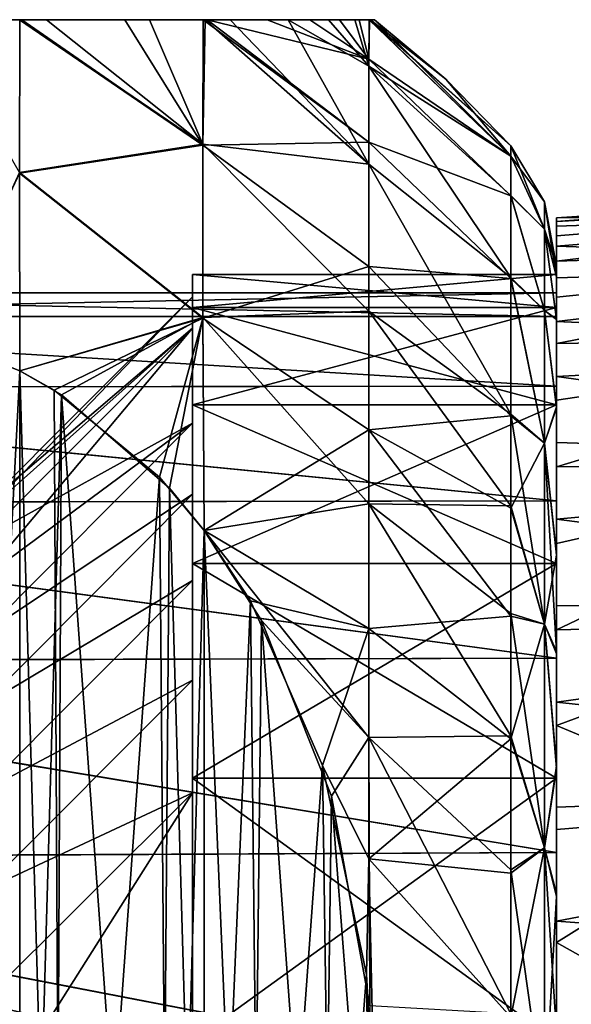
# Model space of a CAD drawing. Header units: metres. Extents: x -62 to 300, y -109 to 109.
# Tile 47 of 256: x -28.19 to -25.16, y -69.71 to -64.3. Entities that reach past the tile are written whole.
import ezdxf

# ---------------------------------------------------------------- set-up
doc = ezdxf.new("R2010")
doc.units = ezdxf.units.M
doc.layers.add('solid_500635', color=7, linetype='CONTINUOUS')

msp = doc.modelspace()

# ---------------------------------------------------------------- linework, layer by layer
at = {"layer": 'solid_500635'}
for points in [[(-28.67137, -64.300003, -12.083505), (-28.188511, -64.300003, -11.871038), (-28.18932, -65.140221, -13.617373)], [(-28.18992, -64.300003, -2.468767), (-28.188511, -64.300003, -11.871038), (-28.67137, -64.300003, -12.083505)], [(-28.177891, -64.300003, -2.475933), (-28.188511, -64.300003, -11.871038), (-28.18992, -64.300003, -2.468767)], [(-27.183178, -64.99015, -1.712478), (-28.18992, -64.300003, -2.468767), (-28.18932, -65.143257, -0.716785)], [(-27.183178, -64.99015, -1.712478), (-28.177891, -64.300003, -2.475933), (-28.18992, -64.300003, -2.468767)], [(-27.183178, -64.983986, -12.614126), (-28.18932, -65.140221, -13.617373), (-28.188511, -64.300003, -11.871038)], [(-27.183178, -64.983986, -12.614126), (-28.188511, -64.300003, -11.871038), (-28.042429, -64.300003, -11.777985)], [(-28.177891, -64.300003, -2.475933), (-28.042429, -64.300003, -11.777985), (-28.188511, -64.300003, -11.871038)], [(-27.610971, -64.300003, -2.929602), (-28.042429, -64.300003, -11.777985), (-28.177891, -64.300003, -2.475933)], [(-27.183178, -64.99015, -1.712478), (-27.610971, -64.300003, -2.929602), (-28.177891, -64.300003, -2.475933)], [(-27.475893, -64.300003, -11.262249), (-27.183178, -64.983986, -12.614126), (-28.042429, -64.300003, -11.777985)], [(-27.610971, -64.300003, -2.929602), (-27.475893, -64.300003, -11.262249), (-28.042429, -64.300003, -11.777985)], [(-27.180546, -64.300003, -3.474231), (-27.475893, -64.300003, -11.262249), (-27.610971, -64.300003, -2.929602)], [(-27.183178, -64.99015, -1.712478), (-27.180546, -64.300003, -3.474231), (-27.610971, -64.300003, -2.929602)], [(-27.475893, -64.300003, -11.262249), (-27.170195, -64.300003, -10.849642), (-27.183178, -64.983986, -12.614126)], [(-27.180546, -64.300003, -3.474231), (-27.170195, -64.300003, -10.849642), (-27.475893, -64.300003, -11.262249)], [(-27.170195, -64.300003, -10.849642), (-26.2693, -65.093468, -11.52266), (-27.183178, -64.983986, -12.614126)], [(-27.183178, -64.99015, -1.712478), (-26.2693, -64.972931, -3.140797), (-27.180546, -64.300003, -3.474231)], [(-27.158857, -64.300003, -3.507859), (-27.170195, -64.300003, -10.849642), (-27.180546, -64.300003, -3.474231)], [(-27.158857, -64.300003, -3.507859), (-27.180546, -64.300003, -3.474231), (-26.2693, -64.972931, -3.140797)], [(-27.032972, -64.300003, -10.623106), (-26.2693, -65.093468, -11.52266), (-27.170195, -64.300003, -10.849642)], [(-27.158857, -64.300003, -3.507859), (-27.032972, -64.300003, -10.623106), (-27.170195, -64.300003, -10.849642)], [(-26.829485, -64.300003, -4.12229), (-27.032972, -64.300003, -10.623106), (-27.158857, -64.300003, -3.507859)], [(-27.158857, -64.300003, -3.507859), (-26.2693, -64.972931, -3.140797), (-26.2693, -64.517303, -4.781711)], [(-26.829485, -64.300003, -4.12229), (-27.158857, -64.300003, -3.507859), (-26.2693, -64.517303, -4.781711)], [(-26.713436, -64.300003, -9.937057), (-26.2693, -65.093468, -11.52266), (-27.032972, -64.300003, -10.623106)], [(-26.829485, -64.300003, -4.12229), (-26.713436, -64.300003, -9.937057), (-27.032972, -64.300003, -10.623106)], [(-26.594866, -64.300003, -4.739796), (-26.713436, -64.300003, -9.937057), (-26.829485, -64.300003, -4.12229)], [(-26.594866, -64.300003, -4.739796), (-26.829485, -64.300003, -4.12229), (-26.2693, -64.517303, -4.781711)], [(-26.713436, -64.300003, -9.937057), (-26.2693, -64.555099, -9.737177), (-26.2693, -65.093468, -11.52266)], [(-26.713436, -64.300003, -9.937057), (-26.491268, -64.300003, -9.238669), (-26.2693, -64.555099, -9.737177)], [(-26.594866, -64.300003, -4.739796), (-26.491268, -64.300003, -9.238669), (-26.713436, -64.300003, -9.937057)], [(-26.431589, -64.300003, -5.349437), (-26.491268, -64.300003, -9.238669), (-26.594866, -64.300003, -4.739796)], [(-26.431589, -64.300003, -5.349437), (-26.594866, -64.300003, -4.739796), (-26.2693, -64.517303, -4.781711)], [(-26.491268, -64.300003, -9.238669), (-26.347858, -64.300003, -8.550439), (-26.2693, -64.555099, -9.737177)], [(-26.431589, -64.300003, -5.349437), (-26.347858, -64.300003, -8.550439), (-26.491268, -64.300003, -9.238669)], [(-26.323288, -64.300003, -5.952397), (-26.347858, -64.300003, -8.550439), (-26.431589, -64.300003, -5.349437)], [(-26.323288, -64.300003, -5.952397), (-26.431589, -64.300003, -5.349437), (-26.2693, -64.517303, -4.781711)], [(-26.347858, -64.300003, -8.550439), (-26.268368, -64.300003, -7.890077), (-26.2693, -64.555099, -9.737177)], [(-26.266726, -64.300003, -6.470055), (-26.268368, -64.300003, -7.890077), (-26.347858, -64.300003, -8.550439)], [(-26.323288, -64.300003, -5.952397), (-26.266726, -64.300003, -6.470055), (-26.347858, -64.300003, -8.550439)], [(-26.323288, -64.300003, -5.952397), (-26.2693, -64.517303, -4.781711), (-26.266726, -64.300003, -6.470055)], [(-26.2693, -64.555099, -9.737177), (-26.268368, -64.300003, -7.890077), (-25.489401, -65.048973, -8.295249)], [(-25.489401, -65.04953, -6.038602), (-26.266726, -64.300003, -6.470055), (-26.2693, -64.517303, -4.781711)], [(-26.268368, -64.300003, -7.890077), (-26.266436, -64.300003, -7.86575), (-25.489401, -65.048973, -8.295249)], [(-26.260366, -64.300003, -6.556629), (-26.266436, -64.300003, -7.86575), (-26.268368, -64.300003, -7.890077)], [(-26.260366, -64.300003, -6.556629), (-26.268368, -64.300003, -7.890077), (-26.266726, -64.300003, -6.470055)], [(-26.260366, -64.300003, -6.556629), (-26.266726, -64.300003, -6.470055), (-25.489401, -64.992813, -7.169705)], [(-25.489401, -65.04953, -6.038602), (-25.489401, -64.992813, -7.169705), (-26.266726, -64.300003, -6.470055)], [(-26.266436, -64.300003, -7.86575), (-26.239401, -64.300003, -7.169705), (-25.489401, -65.048973, -8.295249)], [(-26.260366, -64.300003, -6.556629), (-26.239401, -64.300003, -7.169705), (-26.266436, -64.300003, -7.86575)], [(-26.260366, -64.300003, -6.556629), (-25.489401, -64.992813, -7.169705), (-25.84667, -64.627213, -7.169705)], [(-26.260366, -64.300003, -6.556629), (-25.84667, -64.627213, -7.169705), (-26.239401, -64.300003, -7.169705)], [(-26.239401, -64.300003, -7.169705), (-25.84667, -64.627213, -7.169705), (-25.489401, -65.048973, -8.295249)], [(-25.489401, -65.268364, -4.688681), (-26.2693, -64.517303, -4.781711), (-26.2693, -64.972931, -3.140797)], [(-25.489401, -65.268364, -4.688681), (-25.489401, -65.04953, -6.038602), (-26.2693, -64.517303, -4.781711)], [(-26.2693, -64.555099, -9.737177), (-25.489401, -65.265991, -9.640172), (-25.489401, -65.716789, -11.150681)], [(-26.2693, -65.093468, -11.52266), (-26.2693, -64.555099, -9.737177), (-25.489401, -65.716789, -11.150681)], [(-26.2693, -64.555099, -9.737177), (-25.489401, -65.048973, -8.295249), (-25.489401, -65.265991, -9.640172)], [(-25.84667, -64.627213, -7.169705), (-25.489401, -64.992813, -7.169705), (-25.489401, -65.048973, -8.295249)], [(-27.183178, -64.983986, -12.614126), (-27.183178, -65.935722, -14.260244), (-28.18932, -65.140221, -13.617373)], [(-27.183178, -65.939735, -0.073309), (-27.183178, -64.99015, -1.712478), (-28.18932, -65.143257, -0.716785)], [(-27.183178, -64.99015, -1.712478), (-26.2693, -65.655853, -1.580725), (-26.2693, -64.972931, -3.140797)], [(-27.183178, -64.983986, -12.614126), (-26.2693, -65.093468, -11.52266), (-26.2693, -65.901489, -13.203403)], [(-27.183178, -64.983986, -12.614126), (-26.2693, -65.901489, -13.203403), (-27.183178, -65.935722, -14.260244)], [(-27.183178, -65.939735, -0.073309), (-26.2693, -65.655853, -1.580725), (-27.183178, -64.99015, -1.712478)], [(-25.489401, -65.722275, -3.174168), (-26.2693, -64.972931, -3.140797), (-26.2693, -65.655853, -1.580725)], [(-25.489401, -65.722275, -3.174168), (-25.489401, -65.268364, -4.688681), (-26.2693, -64.972931, -3.140797)], [(-25.303986, -65.450714, -8.980131), (-25.489401, -65.048973, -8.295249), (-25.489401, -64.992813, -7.169705)], [(-25.303986, -65.300697, -7.169705), (-25.489401, -64.992813, -7.169705), (-25.489401, -65.04953, -6.038602)], [(-25.303986, -65.450714, -8.980131), (-25.489401, -64.992813, -7.169705), (-25.303986, -65.300697, -7.169705)], [(-25.303986, -65.450714, -8.980131), (-25.489401, -65.265991, -9.640172), (-25.489401, -65.048973, -8.295249)], [(-25.303986, -65.450714, -5.35928), (-25.489401, -65.04953, -6.038602), (-25.489401, -65.268364, -4.688681)], [(-25.303986, -65.300697, -7.169705), (-25.489401, -65.04953, -6.038602), (-25.303986, -65.450714, -5.35928)], [(-26.2693, -65.093468, -11.52266), (-25.489401, -65.716789, -11.150681), (-25.489401, -66.467072, -12.752357)], [(-26.2693, -65.901489, -13.203403), (-26.2693, -65.093468, -11.52266), (-25.489401, -66.467072, -12.752357)], [(-25.239401, -65.408646, -6.360111), (-21.449547, -65.119865, -7.153834), (-21.774752, -65.14653, -7.154628)], [(-25.239401, -65.408646, -6.360111), (-21.936457, -65.225456, -5.707213), (-21.449547, -65.119865, -7.153834)], [(-28.619219, -66.05793, 0.773441), (-28.187336, -66.228569, 0.871958), (-28.18932, -65.143257, -0.716785)], [(-28.18932, -65.140221, -13.617373), (-28.188559, -66.228348, -15.21124), (-28.612667, -66.060127, -15.11412)], [(-27.183178, -65.935722, -14.260244), (-28.188559, -66.228348, -15.21124), (-28.18932, -65.140221, -13.617373)], [(-27.183178, -65.939735, -0.073309), (-28.18932, -65.143257, -0.716785), (-28.187336, -66.228569, 0.871958)], [(-25.239401, -65.408646, -6.360111), (-21.774752, -65.14653, -7.154628), (-23.328228, -65.264366, -7.158141)], [(-25.239401, -65.626167, -4.795065), (-22.41629, -65.534721, -4.287745), (-21.936457, -65.225456, -5.707213)], [(-25.239401, -65.488083, -5.571384), (-25.239401, -65.626167, -4.795065), (-21.936457, -65.225456, -5.707213)], [(-25.239401, -65.408646, -6.360111), (-25.239401, -65.488083, -5.571384), (-21.936457, -65.225456, -5.707213)], [(-25.303986, -65.896667, -10.741174), (-25.489401, -65.716789, -11.150681), (-25.489401, -65.265991, -9.640172)], [(-25.303986, -65.896667, -10.741174), (-25.489401, -65.265991, -9.640172), (-25.303986, -65.450714, -8.980131)], [(-25.303986, -65.896667, -3.598237), (-25.489401, -65.268364, -4.688681), (-25.489401, -65.722275, -3.174168)], [(-25.303986, -65.450714, -5.35928), (-25.489401, -65.268364, -4.688681), (-25.303986, -65.896667, -3.598237)], [(-25.239401, -65.408646, -6.360111), (-23.328228, -65.264366, -7.158141), (-25.239401, -65.387741, -7.161827)], [(-22.931364, -65.357033, -8.546469), (-25.239401, -65.387741, -7.161827), (-23.328228, -65.264366, -7.158141)], [(-25.303986, -65.300697, -7.169705), (-25.239401, -65.654251, -7.169705), (-25.239401, -65.713974, -8.291203)], [(-25.303986, -65.300697, -7.169705), (-25.303986, -65.450714, -5.35928), (-25.239401, -65.654251, -7.169705)], [(-25.303986, -65.450714, -8.980131), (-25.303986, -65.300697, -7.169705), (-25.239401, -65.713974, -8.291203)], [(-25.239401, -65.43354, -8.006003), (-25.239401, -65.387741, -7.161827), (-22.931364, -65.357033, -8.546469)], [(-25.239401, -65.543633, -8.836583), (-22.931364, -65.357033, -8.546469), (-22.542574, -65.635162, -9.912368)], [(-25.239401, -65.543633, -8.836583), (-25.239401, -65.43354, -8.006003), (-22.931364, -65.357033, -8.546469)], [(-25.239401, -65.43354, -8.006003), (-25.239401, -65.408646, -6.360111), (-25.239401, -65.387741, -7.161827)], [(-25.239401, -65.43354, -8.006003), (-25.239401, -65.488083, -5.571384), (-25.239401, -65.408646, -6.360111)], [(-25.239401, -65.543633, -8.836583), (-25.239401, -65.488083, -5.571384), (-25.239401, -65.43354, -8.006003)], [(-25.303986, -65.450714, -5.35928), (-25.239401, -65.714554, -6.042724), (-25.239401, -65.654251, -7.169705)], [(-25.303986, -65.450714, -8.980131), (-25.239401, -65.713974, -8.291203), (-25.239401, -65.944283, -9.639439)], [(-25.303986, -65.896667, -10.741174), (-25.303986, -65.450714, -8.980131), (-25.239401, -65.944283, -9.639439)], [(-25.303986, -65.450714, -5.35928), (-25.239401, -65.946762, -4.689612), (-25.239401, -65.714554, -6.042724)], [(-25.303986, -65.450714, -5.35928), (-25.303986, -65.896667, -3.598237), (-25.239401, -65.946762, -4.689612)], [(-25.239401, -65.543633, -8.836583), (-25.239401, -65.626167, -4.795065), (-25.239401, -65.488083, -5.571384)], [(-25.239401, -66.078117, -3.280545), (-22.880098, -66.042511, -2.922095), (-22.41629, -65.534721, -4.287745)], [(-25.239401, -65.823463, -4.028553), (-25.239401, -66.078117, -3.280545), (-22.41629, -65.534721, -4.287745)], [(-25.239401, -65.626167, -4.795065), (-25.239401, -65.823463, -4.028553), (-22.41629, -65.534721, -4.287745)], [(-25.239401, -65.718384, -9.654805), (-25.239401, -65.626167, -4.795065), (-25.239401, -65.543633, -8.836583)], [(-25.239401, -65.718384, -9.654805), (-25.239401, -65.543633, -8.836583), (-22.542574, -65.635162, -9.912368)], [(-27.183178, -65.939735, -0.073309), (-26.2693, -66.552361, -0.132802), (-26.2693, -65.655853, -1.580725)], [(-25.489401, -66.476868, -1.569832), (-26.2693, -65.655853, -1.580725), (-26.2693, -66.552361, -0.132802)], [(-25.489401, -66.476868, -1.569832), (-25.489401, -65.722275, -3.174168), (-26.2693, -65.655853, -1.580725)], [(-25.239401, -65.800003, -7.169705), (-25.239401, -65.823463, -4.028553), (-25.239401, -65.626167, -4.795065)], [(-25.239401, -65.800003, -7.169705), (-25.239401, -65.626167, -4.795065), (-25.239401, -65.718384, -9.654805)], [(-25.239401, -65.958389, -10.462529), (-22.542574, -65.635162, -9.912368), (-22.168184, -66.094681, -11.231939)], [(-25.239401, -65.958389, -10.462529), (-25.239401, -65.718384, -9.654805), (-22.542574, -65.635162, -9.912368)], [(-25.239401, -65.654251, -7.169705), (-25.239401, -65.699997, -7.169705), (-25.239401, -65.880539, -9.117389)], [(-25.239401, -65.714554, -6.042724), (-25.239401, -65.699997, -7.169705), (-25.239401, -65.654251, -7.169705)], [(-25.239401, -65.713974, -8.291203), (-25.239401, -65.654251, -7.169705), (-25.239401, -65.880539, -9.117389)], [(-27.239401, -65.699997, -7.169705), (-25.239401, -65.699997, -7.169705), (-25.239401, -65.880539, -5.222023)], [(-27.239401, -65.880539, -9.117389), (-25.239401, -65.880539, -9.117389), (-25.239401, -65.699997, -7.169705)], [(-27.239401, -65.699997, -7.169705), (-27.239401, -65.880539, -9.117389), (-25.239401, -65.699997, -7.169705)], [(-27.239401, -65.880539, -5.222023), (-27.239401, -65.699997, -7.169705), (-25.239401, -65.880539, -5.222023)], [(-27.239401, -65.994247, -9.057264), (-27.239401, -65.880539, -9.117389), (-27.239401, -65.699997, -7.169705)], [(-27.239401, -65.822502, -7.169705), (-27.239401, -65.699997, -7.169705), (-27.239401, -65.880539, -5.222023)], [(-27.239401, -65.822502, -7.169705), (-27.239401, -65.994247, -9.057264), (-27.239401, -65.699997, -7.169705)], [(-25.303986, -66.626404, -12.404796), (-25.489401, -66.467072, -12.752357), (-25.489401, -65.716789, -11.150681)], [(-25.303986, -66.626404, -12.404796), (-25.489401, -65.716789, -11.150681), (-25.303986, -65.896667, -10.741174)], [(-25.239401, -65.714554, -6.042724), (-25.239401, -65.880539, -5.222023), (-25.239401, -65.699997, -7.169705)], [(-25.239401, -65.944283, -9.639439), (-25.239401, -65.713974, -8.291203), (-25.239401, -65.880539, -9.117389)], [(-25.239401, -65.714554, -6.042724), (-25.239401, -65.946762, -4.689612), (-25.239401, -65.880539, -5.222023)], [(-25.239401, -65.800003, -7.169705), (-25.239401, -65.718384, -9.654805), (-25.239401, -65.958389, -10.462529)], [(-25.303986, -66.626404, -1.934615), (-25.489401, -65.722275, -3.174168), (-25.489401, -66.476868, -1.569832)], [(-25.303986, -65.896667, -3.598237), (-25.489401, -65.722275, -3.174168), (-25.303986, -66.626404, -1.934615)], [(-31.589401, -65.800003, -7.172228), (-25.239401, -65.800003, -7.169705), (-25.239401, -65.92997, -8.813846)], [(-31.589401, -65.800003, -7.172228), (-31.589399, -65.930168, -5.521517), (-25.239401, -65.800003, -7.169705)], [(-31.589399, -65.930954, -8.822865), (-31.589401, -65.800003, -7.172228), (-25.239401, -65.92997, -8.813846)], [(-31.589399, -65.930168, -5.521517), (-25.239401, -65.92997, -5.525565), (-25.239401, -65.800003, -7.169705)], [(-28.4014, -66.984497, -7.169705), (-27.239401, -65.822502, -7.169705), (-27.239401, -65.994225, -5.282263)], [(-28.401384, -67.027168, -8.060263), (-27.239401, -65.822502, -7.169705), (-28.4014, -66.984497, -7.169705)], [(-28.401384, -67.027168, -8.060263), (-27.239401, -65.994247, -9.057264), (-27.239401, -65.822502, -7.169705)], [(-27.239401, -65.994225, -5.282263), (-27.239401, -65.822502, -7.169705), (-27.239401, -65.880539, -5.222023)], [(-25.239401, -65.800003, -7.169705), (-25.239401, -65.92997, -5.525565), (-25.239401, -65.823463, -4.028553)], [(-25.239401, -65.92997, -8.813846), (-25.239401, -65.800003, -7.169705), (-25.239401, -65.958389, -10.462529)], [(-25.239401, -65.92997, -5.525565), (-25.239401, -66.078117, -3.280545), (-25.239401, -65.823463, -4.028553)], [(-27.239401, -65.880539, -5.222023), (-25.239401, -65.880539, -5.222023), (-25.239401, -66.415855, -3.340385)], [(-27.239401, -65.880539, -5.222023), (-25.239401, -66.415855, -3.340385), (-27.239401, -66.415855, -3.340385)], [(-27.239401, -66.415855, -10.999025), (-25.239401, -66.415855, -10.999025), (-25.239401, -65.880539, -9.117389)], [(-27.239401, -65.880539, -9.117389), (-27.239401, -66.415855, -10.999025), (-25.239401, -65.880539, -9.117389)], [(-27.239401, -66.516762, -10.919637), (-27.239401, -66.415855, -10.999025), (-27.239401, -65.880539, -9.117389)], [(-27.239401, -65.994247, -9.057264), (-27.239401, -66.516762, -10.919637), (-27.239401, -65.880539, -9.117389)], [(-27.239401, -66.516693, -3.419964), (-27.239401, -65.880539, -5.222023), (-27.239401, -66.415855, -3.340385)], [(-27.239401, -66.516693, -3.419964), (-27.239401, -65.994225, -5.282263), (-27.239401, -65.880539, -5.222023)], [(-25.239401, -65.946762, -4.689612), (-25.239401, -66.415855, -3.340385), (-25.239401, -65.880539, -5.222023)], [(-25.239401, -65.944283, -9.639439), (-25.239401, -65.880539, -9.117389), (-25.239401, -66.415855, -10.999025)], [(-31.589401, -66.319717, -10.432219), (-31.589399, -65.930954, -8.822865), (-25.239401, -66.314156, -10.4133)], [(-31.589399, -65.930168, -5.521517), (-25.239401, -66.314156, -3.926111), (-25.239401, -65.92997, -5.525565)], [(-31.589399, -65.930954, -8.822865), (-25.239401, -65.92997, -8.813846), (-25.239401, -66.314156, -10.4133)], [(-31.589399, -65.930168, -5.521517), (-31.589394, -66.318169, -3.911948), (-25.239401, -66.314156, -3.926111)], [(-27.183178, -65.935722, -14.260244), (-27.958639, -66.360794, -15.287708), (-28.188559, -66.228348, -15.21124)], [(-27.183178, -65.935722, -14.260244), (-27.364887, -66.874039, -15.584029), (-27.958639, -66.360794, -15.287708)], [(-27.183178, -65.935722, -14.260244), (-27.174343, -67.106689, -15.71835), (-27.364887, -66.874039, -15.584029)], [(-27.183178, -65.935722, -14.260244), (-26.2693, -65.901489, -13.203403), (-26.2693, -66.959717, -14.738962)], [(-27.183178, -65.935722, -14.260244), (-26.2693, -66.959717, -14.738962), (-27.174343, -67.106689, -15.71835)], [(-26.2693, -65.901489, -13.203403), (-25.489401, -66.467072, -12.752357), (-25.489401, -66.971573, -13.559768)], [(-26.2693, -66.959717, -14.738962), (-26.2693, -65.901489, -13.203403), (-25.489401, -66.971573, -13.559768)], [(-25.303986, -65.896667, -10.741174), (-25.239401, -65.944283, -9.639439), (-25.239401, -66.426949, -11.152346)], [(-25.303986, -66.626404, -12.404796), (-25.303986, -65.896667, -10.741174), (-25.239401, -66.426949, -11.152346)], [(-25.303986, -65.896667, -3.598237), (-25.239401, -66.432671, -3.172916), (-25.239401, -65.946762, -4.689612)], [(-25.303986, -65.896667, -3.598237), (-25.303986, -66.626404, -1.934615), (-25.239401, -66.432671, -3.172916)], [(-25.239401, -65.92997, -5.525565), (-25.239401, -66.314156, -3.926111), (-25.239401, -66.078117, -3.280545)], [(-25.239401, -65.92997, -8.813846), (-25.239401, -65.958389, -10.462529), (-25.239401, -66.259605, -11.246738)], [(-25.239401, -66.314156, -10.4133), (-25.239401, -65.92997, -8.813846), (-25.239401, -66.259605, -11.246738)], [(-27.183178, -65.939735, -0.073309), (-28.187336, -66.228569, 0.871958), (-27.999289, -66.334656, 0.933208)], [(-27.420818, -66.813026, 1.209393), (-27.183178, -65.939735, -0.073309), (-27.999289, -66.334656, 0.933208)], [(-27.420818, -66.813026, 1.209393), (-27.17449, -67.106483, 1.378822), (-27.183178, -65.939735, -0.073309)], [(-27.17449, -67.106483, 1.378822), (-26.2693, -66.552361, -0.132802), (-27.183178, -65.939735, -0.073309)], [(-25.239401, -66.426949, -11.152346), (-25.239401, -65.944283, -9.639439), (-25.239401, -66.415855, -10.999025)], [(-25.239401, -65.946762, -4.689612), (-25.239401, -66.432671, -3.172916), (-25.239401, -66.415855, -3.340385)], [(-25.239401, -66.259605, -11.246738), (-25.239401, -65.958389, -10.462529), (-22.168184, -66.094681, -11.231939)], [(-28.401403, -67.37516, -9.83913), (-27.239401, -66.516762, -10.919637), (-27.239401, -65.994247, -9.057264)], [(-28.401403, -67.37516, -9.83913), (-27.239401, -65.994247, -9.057264), (-28.401388, -67.156876, -8.953484)], [(-28.401386, -67.027161, -6.279216), (-28.4014, -66.984497, -7.169705), (-27.239401, -65.994225, -5.282263)], [(-28.40139, -67.156853, -5.386052), (-27.239401, -65.994225, -5.282263), (-27.239401, -66.516693, -3.419964)], [(-28.401386, -67.027161, -6.279216), (-27.239401, -65.994225, -5.282263), (-28.40139, -67.156853, -5.386052)], [(-28.401388, -67.156876, -8.953484), (-27.239401, -65.994247, -9.057264), (-28.401384, -67.027168, -8.060263)], [(-25.239401, -66.757294, -1.854954), (-23.319151, -66.741341, -1.635829), (-22.880098, -66.042511, -2.922095)], [(-25.239401, -66.38929, -2.55678), (-25.239401, -66.757294, -1.854954), (-22.880098, -66.042511, -2.922095)], [(-25.239401, -66.078117, -3.280545), (-25.239401, -66.38929, -2.55678), (-22.880098, -66.042511, -2.922095)], [(-28.619219, -66.05793, 0.773441), (-28.613211, -74.540024, 5.670576), (-28.188721, -74.371712, 5.573403)], [(-28.619219, -66.05793, 0.773441), (-28.188721, -74.371712, 5.573403), (-28.187336, -66.228569, 0.871958)], [(-28.618839, -74.541954, -20.011105), (-28.612667, -66.060127, -15.11412), (-28.188559, -66.228348, -15.21124)], [(-25.239401, -66.314156, -3.926111), (-25.239401, -66.38929, -2.55678), (-25.239401, -66.078117, -3.280545)], [(-25.239401, -66.259605, -11.246738), (-22.168184, -66.094681, -11.231939), (-21.814489, -66.729958, -12.481924)], [(-28.618839, -74.541954, -20.011105), (-28.188559, -66.228348, -15.21124), (-28.187328, -74.371422, -19.912649)], [(-28.187336, -66.228569, 0.871958), (-28.188721, -74.371712, 5.573403), (-27.958029, -74.238792, 5.496663)], [(-28.187328, -74.371422, -19.912649), (-28.188559, -66.228348, -15.21124), (-27.958639, -66.360794, -15.287708)], [(-27.999289, -66.334656, 0.933208), (-28.187336, -66.228569, 0.871958), (-27.958029, -74.238792, 5.496663)], [(-25.239401, -66.622009, -12.00431), (-25.239401, -66.259605, -11.246738), (-21.814489, -66.729958, -12.481924)], [(-25.239401, -66.314156, -10.4133), (-25.239401, -66.259605, -11.246738), (-25.239401, -66.622009, -12.00431)], [(-31.589401, -66.319717, -10.432219), (-25.239401, -66.314156, -10.4133), (-25.239401, -66.943855, -11.935301)], [(-31.589394, -66.318169, -3.911948), (-25.239401, -66.943855, -2.40411), (-25.239401, -66.314156, -3.926111)], [(-25.239401, -66.314156, -3.926111), (-25.239401, -66.943855, -2.40411), (-25.239401, -66.38929, -2.55678)], [(-25.239401, -66.943855, -11.935301), (-25.239401, -66.314156, -10.4133), (-25.239401, -66.622009, -12.00431)], [(-31.589397, -66.95623, -11.959693), (-31.589401, -66.319717, -10.432219), (-25.239401, -66.943855, -11.935301)], [(-31.589394, -66.318169, -3.911948), (-31.58939, -66.953957, -2.384151), (-25.239401, -66.943855, -2.40411)], [(-27.998503, -74.264854, -19.85112), (-28.187328, -74.371422, -19.912649), (-27.958639, -66.360794, -15.287708)], [(-27.420818, -66.813026, 1.209393), (-27.999289, -66.334656, 0.933208), (-27.958029, -74.238792, 5.496663)], [(-27.419758, -73.785851, -19.574566), (-27.998503, -74.264854, -19.85112), (-27.958639, -66.360794, -15.287708)], [(-27.419758, -73.785851, -19.574566), (-27.958639, -66.360794, -15.287708), (-27.364887, -66.874039, -15.584029)], [(-27.239401, -66.415855, -3.340385), (-25.239401, -66.415855, -3.340385), (-25.239401, -67.287666, -1.589683)], [(-27.239401, -66.415855, -3.340385), (-25.239401, -67.287666, -1.589683), (-27.239401, -67.287666, -1.589683)], [(-27.239401, -67.287666, -12.749728), (-25.239401, -67.287666, -12.749728), (-25.239401, -66.415855, -10.999025)], [(-27.239401, -66.415855, -10.999025), (-27.239401, -67.287666, -12.749728), (-25.239401, -66.415855, -10.999025)], [(-27.239401, -67.380165, -12.666365), (-27.239401, -67.287666, -12.749728), (-27.239401, -66.415855, -10.999025)], [(-27.239401, -66.90712, -11.811782), (-27.239401, -67.380165, -12.666365), (-27.239401, -66.415855, -10.999025)], [(-27.239401, -66.516762, -10.919637), (-27.239401, -66.90712, -11.811782), (-27.239401, -66.415855, -10.999025)], [(-27.239401, -66.907021, -2.527823), (-27.239401, -66.415855, -3.340385), (-27.239401, -67.287666, -1.589683)], [(-27.239401, -66.907021, -2.527823), (-27.239401, -66.516693, -3.419964), (-27.239401, -66.415855, -3.340385)], [(-25.239401, -66.943855, -2.40411), (-25.239401, -66.757294, -1.854954), (-25.239401, -66.38929, -2.55678)], [(-25.239401, -66.432671, -3.172916), (-25.239401, -67.287666, -1.589683), (-25.239401, -66.415855, -3.340385)], [(-25.239401, -66.426949, -11.152346), (-25.239401, -66.415855, -10.999025), (-25.239401, -67.287666, -12.749728)], [(-25.489401, -66.983757, -0.761882), (-25.489401, -66.476868, -1.569832), (-26.2693, -66.552361, -0.132802)], [(-25.303986, -67.620003, -13.925618), (-25.489401, -66.971573, -13.559768), (-25.489401, -66.467072, -12.752357)], [(-25.303986, -67.620003, -13.925618), (-25.489401, -66.467072, -12.752357), (-25.303986, -66.626404, -12.404796)], [(-25.303986, -66.626404, -1.934615), (-25.489401, -66.476868, -1.569832), (-25.489401, -66.983757, -0.761882)], [(-25.303986, -66.626404, -12.404796), (-25.239401, -66.426949, -11.152346), (-25.239401, -67.232346, -12.745634)], [(-25.303986, -66.626404, -1.934615), (-25.239401, -67.24247, -1.577361), (-25.239401, -66.432671, -3.172916)], [(-25.239401, -67.232346, -12.745634), (-25.239401, -66.426949, -11.152346), (-25.239401, -67.287666, -12.749728)], [(-25.239401, -66.432671, -3.172916), (-25.239401, -67.24247, -1.577361), (-25.239401, -67.287666, -1.589683)], [(-28.401403, -67.375114, -4.500446), (-27.239401, -66.516693, -3.419964), (-28.4014, -67.681374, -3.634471)], [(-28.40139, -67.156853, -5.386052), (-27.239401, -66.516693, -3.419964), (-28.401403, -67.375114, -4.500446)], [(-28.4014, -67.68145, -10.705126), (-27.239401, -66.516762, -10.919637), (-28.401403, -67.37516, -9.83913)], [(-28.4014, -67.681374, -3.634471), (-27.239401, -66.516693, -3.419964), (-27.239401, -66.907021, -2.527823)], [(-28.4014, -67.68145, -10.705126), (-27.239401, -66.90712, -11.811782), (-27.239401, -66.516762, -10.919637)], [(-27.17449, -67.106483, 1.378822), (-26.2693, -67.644455, 1.173921), (-26.2693, -66.552361, -0.132802)], [(-25.489401, -67.576126, 0.023799), (-26.2693, -66.552361, -0.132802), (-26.2693, -67.644455, 1.173921)], [(-25.489401, -67.576126, 0.023799), (-25.489401, -66.983757, -0.761882), (-26.2693, -66.552361, -0.132802)], [(-25.303986, -66.626404, -1.934615), (-25.489401, -66.983757, -0.761882), (-25.303986, -67.620003, -0.413793)], [(-25.303986, -66.626404, -12.404796), (-25.239401, -67.232346, -12.745634), (-25.239401, -67.77063, -13.540474)], [(-25.303986, -67.620003, -13.925618), (-25.303986, -66.626404, -12.404796), (-25.239401, -67.77063, -13.540474)], [(-25.303986, -66.626404, -1.934615), (-25.303986, -67.620003, -0.413793), (-25.239401, -67.24247, -1.577361)], [(-25.239401, -67.043579, -12.733837), (-25.239401, -66.622009, -12.00431), (-21.814489, -66.729958, -12.481924)], [(-25.239401, -66.943855, -11.935301), (-25.239401, -66.622009, -12.00431), (-25.239401, -67.043579, -12.733837)], [(-25.239401, -67.043579, -12.733837), (-21.814489, -66.729958, -12.481924), (-21.487101, -67.529114, -13.641646)], [(-25.239401, -67.652039, -0.544793), (-23.725216, -67.617249, -0.451478), (-23.319151, -66.741341, -1.635829)], [(-25.239401, -67.177933, -1.184574), (-25.239401, -67.652039, -0.544793), (-23.319151, -66.741341, -1.635829)], [(-25.239401, -66.757294, -1.854954), (-25.239401, -67.177933, -1.184574), (-23.319151, -66.741341, -1.635829)], [(-25.239401, -66.943855, -2.40411), (-25.239401, -67.177933, -1.184574), (-25.239401, -66.757294, -1.854954)], [(-27.420818, -66.813026, 1.209393), (-27.958029, -74.238792, 5.496663), (-27.36363, -73.724556, 5.199769)], [(-27.420818, -66.813026, 1.209393), (-27.36363, -73.724556, 5.199769), (-27.17449, -67.106483, 1.378822)], [(-28.4014, -68.072617, -2.800643), (-27.239401, -66.907021, -2.527823), (-27.239401, -67.380058, -1.673227)], [(-28.4014, -67.681374, -3.634471), (-27.239401, -66.907021, -2.527823), (-28.4014, -68.072617, -2.800643)], [(-28.4014, -68.072716, -11.538951), (-27.239401, -67.380165, -12.666365), (-27.239401, -66.90712, -11.811782)], [(-28.4014, -68.072716, -11.538951), (-27.239401, -66.90712, -11.811782), (-28.4014, -67.68145, -10.705126)], [(-27.419758, -73.785851, -19.574566), (-27.364887, -66.874039, -15.584029), (-27.174473, -73.493492, -19.405773)], [(-27.174473, -73.493492, -19.405773), (-27.364887, -66.874039, -15.584029), (-27.174343, -67.106689, -15.71835)], [(-27.239401, -67.380058, -1.673227), (-27.239401, -66.907021, -2.527823), (-27.239401, -67.287666, -1.589683)], [(-31.589403, -67.825005, -13.36845), (-31.589397, -66.95623, -11.959693), (-25.239401, -67.806648, -13.34284)], [(-31.58939, -66.953957, -2.384151), (-31.589401, -67.822021, -0.975038), (-25.239401, -67.806648, -0.99657)], [(-31.589397, -66.95623, -11.959693), (-25.239401, -66.943855, -11.935301), (-25.239401, -67.806648, -13.34284)], [(-31.58939, -66.953957, -2.384151), (-25.239401, -67.806648, -0.99657), (-25.239401, -66.943855, -2.40411)], [(-27.174343, -67.106689, -15.71835), (-26.2693, -66.959717, -14.738962), (-26.2693, -68.242691, -16.09239)], [(-26.2693, -66.959717, -14.738962), (-25.489401, -67.561707, -14.345686), (-25.489401, -68.23452, -15.094382)], [(-26.2693, -68.242691, -16.09239), (-26.2693, -66.959717, -14.738962), (-25.489401, -68.23452, -15.094382)], [(-26.2693, -66.959717, -14.738962), (-25.489401, -66.971573, -13.559768), (-25.489401, -67.561707, -14.345686)], [(-25.239401, -66.943855, -2.40411), (-25.239401, -67.806648, -0.99657), (-25.239401, -67.177933, -1.184574)], [(-25.239401, -66.943855, -11.935301), (-25.239401, -67.043579, -12.733837), (-25.239401, -67.51841, -13.425541)], [(-25.239401, -67.806648, -13.34284), (-25.239401, -66.943855, -11.935301), (-25.239401, -67.51841, -13.425541)], [(-25.303986, -67.620003, -13.925618), (-25.489401, -67.561707, -14.345686), (-25.489401, -66.971573, -13.559768)], [(-25.303986, -67.620003, -0.413793), (-25.489401, -66.983757, -0.761882), (-25.489401, -67.576126, 0.023799)], [(-25.239401, -67.51841, -13.425541), (-25.239401, -67.043579, -12.733837), (-21.487101, -67.529114, -13.641646)], [(-27.17449, -67.106483, 1.378822), (-27.36363, -73.724556, 5.199769), (-27.174322, -73.493279, 5.066239)], [(-26.921036, -67.492371, 1.601614), (-26.2693, -67.644455, 1.173921), (-27.17449, -67.106483, 1.378822)], [(-26.921036, -67.492371, 1.601614), (-27.17449, -67.106483, 1.378822), (-27.174322, -73.493279, 5.066239)], [(-26.919935, -73.105713, -19.181887), (-27.174473, -73.493492, -19.405773), (-27.174343, -67.106689, -15.71835)], [(-26.860811, -67.600761, -16.003605), (-27.174343, -67.106689, -15.71835), (-26.2693, -68.242691, -16.09239)], [(-26.919935, -73.105713, -19.181887), (-27.174343, -67.106689, -15.71835), (-26.860811, -67.600761, -16.003605)], [(-25.239401, -67.806648, -0.99657), (-25.239401, -67.652039, -0.544793), (-25.239401, -67.177933, -1.184574)], [(-25.239401, -67.77063, -13.540474), (-25.239401, -67.232346, -12.745634), (-25.239401, -67.287666, -12.749728)], [(-27.239401, -67.287666, -1.589683), (-25.239401, -67.287666, -1.589683), (-25.239401, -68.466698, -0.028333)], [(-27.239401, -67.287666, -1.589683), (-25.239401, -68.466698, -0.028333), (-27.239401, -68.466698, -0.028333)], [(-27.239401, -68.466698, -14.311078), (-25.239401, -68.466698, -14.311078), (-25.239401, -67.287666, -12.749728)], [(-27.239401, -67.287666, -12.749728), (-27.239401, -68.466698, -14.311078), (-25.239401, -67.287666, -12.749728)], [(-27.239401, -68.546638, -14.216975), (-27.239401, -68.466698, -14.311078), (-27.239401, -67.287666, -12.749728)], [(-27.239401, -67.928337, -13.469779), (-27.239401, -68.546638, -14.216975), (-27.239401, -67.287666, -12.749728)], [(-27.239401, -67.380165, -12.666365), (-27.239401, -67.928337, -13.469779), (-27.239401, -67.287666, -12.749728)], [(-27.239401, -67.928215, -0.86979), (-27.239401, -67.287666, -1.589683), (-27.239401, -68.466698, -0.028333)], [(-27.239401, -67.928215, -0.86979), (-27.239401, -67.380058, -1.673227), (-27.239401, -67.287666, -1.589683)], [(-25.303986, -67.620003, -0.413793), (-25.239401, -67.783089, -0.782297), (-25.239401, -67.24247, -1.577361)], [(-25.239401, -67.24247, -1.577361), (-25.239401, -67.783089, -0.782297), (-25.239401, -67.287666, -1.589683)], [(-25.239401, -67.783089, -0.782297), (-25.239401, -68.466698, -0.028333), (-25.239401, -67.287666, -1.589683)], [(-25.239401, -67.77063, -13.540474), (-25.239401, -67.287666, -12.749728), (-25.239401, -68.466698, -14.311078)], [(-28.401403, -68.544304, -2.009499), (-27.239401, -67.380058, -1.673227), (-27.239401, -67.928215, -0.86979)], [(-28.4014, -68.072617, -2.800643), (-27.239401, -67.380058, -1.673227), (-28.401403, -68.544304, -2.009499)], [(-28.401403, -68.544418, -12.330079), (-27.239401, -67.928337, -13.469779), (-27.239401, -67.380165, -12.666365)], [(-28.401403, -68.544418, -12.330079), (-27.239401, -67.380165, -12.666365), (-28.4014, -68.072716, -11.538951)], [(-26.921036, -67.492371, 1.601614), (-27.174322, -73.493279, 5.066239), (-26.859438, -72.996666, 4.77952)], [(-26.525492, -68.396973, 2.123886), (-26.2693, -67.644455, 1.173921), (-26.921036, -67.492371, 1.601614)], [(-26.525492, -68.396973, 2.123886), (-26.921036, -67.492371, 1.601614), (-26.859438, -72.996666, 4.77952)], [(-25.239401, -68.048553, -14.082421), (-25.239401, -67.51841, -13.425541), (-21.487101, -67.529114, -13.641646)], [(-25.239401, -67.806648, -13.34284), (-25.239401, -67.51841, -13.425541), (-25.239401, -68.048553, -14.082421)], [(-25.239401, -68.048553, -14.082421), (-21.487101, -67.529114, -13.641646), (-21.191458, -68.478737, -14.691072)], [(-26.52466, -72.200439, -18.659229), (-26.919935, -73.105713, -19.181887), (-26.860811, -67.600761, -16.003605)], [(-26.474485, -68.564758, -16.560169), (-26.860811, -67.600761, -16.003605), (-26.2693, -68.242691, -16.09239)], [(-26.52466, -72.200439, -18.659229), (-26.860811, -67.600761, -16.003605), (-26.474485, -68.564758, -16.560169)], [(-25.489401, -68.250778, 0.771489), (-25.489401, -67.576126, 0.023799), (-26.2693, -67.644455, 1.173921)], [(-25.303986, -68.850372, -15.262156), (-25.489401, -68.23452, -15.094382), (-25.489401, -67.561707, -14.345686)], [(-25.303986, -68.850372, -15.262156), (-25.489401, -67.561707, -14.345686), (-25.303986, -67.620003, -13.925618)], [(-25.303986, -67.620003, -0.413793), (-25.489401, -67.576126, 0.023799), (-25.489401, -68.250778, 0.771489)], [(-26.525492, -68.396973, 2.123886), (-26.2693, -68.910233, 2.313222), (-26.2693, -67.644455, 1.173921)], [(-25.489401, -68.250778, 0.771489), (-26.2693, -67.644455, 1.173921), (-26.2693, -68.910233, 2.313222)], [(-25.303986, -67.620003, -0.413793), (-25.489401, -68.250778, 0.771489), (-25.303986, -68.850372, 0.922746)], [(-25.303986, -67.620003, -13.925618), (-25.239401, -67.77063, -13.540474), (-25.239401, -68.39846, -14.30284)], [(-25.303986, -68.850372, -15.262156), (-25.303986, -67.620003, -13.925618), (-25.239401, -68.39846, -14.30284)], [(-25.303986, -67.620003, -0.413793), (-25.239401, -68.412918, -0.020589), (-25.239401, -67.783089, -0.782297)], [(-25.303986, -67.620003, -0.413793), (-25.303986, -68.850372, 0.922746), (-25.239401, -68.412918, -0.020589)], [(-25.239401, -68.177124, 0.060698), (-24.090141, -68.655128, 0.608965), (-23.725216, -67.617249, -0.451478)], [(-25.239401, -67.652039, -0.544793), (-25.239401, -68.177124, 0.060698), (-23.725216, -67.617249, -0.451478)], [(-25.239401, -67.806648, -0.99657), (-25.239401, -68.177124, 0.060698), (-25.239401, -67.652039, -0.544793)], [(-25.239401, -68.39846, -14.30284), (-25.239401, -67.77063, -13.540474), (-25.239401, -68.466698, -14.311078)], [(-31.589401, -67.822021, -0.975038), (-31.589405, -68.901878, 0.281322), (-25.239401, -68.875816, 0.254476)], [(-31.589405, -68.90554, -14.624369), (-31.589403, -67.825005, -13.36845), (-25.239401, -68.875816, -14.593887)], [(-31.589403, -67.825005, -13.36845), (-25.239401, -67.806648, -13.34284), (-25.239401, -68.875816, -14.593887)], [(-31.589401, -67.822021, -0.975038), (-25.239401, -68.875816, 0.254476), (-25.239401, -67.806648, -0.99657)], [(-25.239401, -67.783089, -0.782297), (-25.239401, -68.412918, -0.020589), (-25.239401, -68.466698, -0.028333)], [(-25.239401, -67.806648, -0.99657), (-25.239401, -68.875816, 0.254476), (-25.239401, -68.177124, 0.060698)], [(-25.239401, -67.806648, -13.34284), (-25.239401, -68.048553, -14.082421), (-25.239401, -68.6269, -14.695261)], [(-25.239401, -68.875816, -14.593887), (-25.239401, -67.806648, -13.34284), (-25.239401, -68.6269, -14.695261)], [(-28.401403, -68.544304, -2.009499), (-27.239401, -67.928215, -0.86979), (-28.401402, -69.089935, -1.271103)], [(-28.401402, -69.09005, -13.068451), (-27.239401, -67.928337, -13.469779), (-28.401403, -68.544418, -12.330079)], [(-28.401402, -69.089935, -1.271103), (-27.239401, -67.928215, -0.86979), (-27.239401, -68.546516, -0.12257)], [(-28.401402, -69.09005, -13.068451), (-27.239401, -68.546638, -14.216975), (-27.239401, -67.928337, -13.469779)], [(-27.239401, -68.546516, -0.12257), (-27.239401, -67.928215, -0.86979), (-27.239401, -68.466698, -0.028333)], [(-25.239401, -68.6269, -14.695261), (-25.239401, -68.048553, -14.082421), (-21.191458, -68.478737, -14.691072)], [(-25.239401, -68.177124, 0.060698), (-25.239401, -68.748688, 0.623353), (-24.090141, -68.655128, 0.608965)], [(-25.239401, -68.875816, 0.254476), (-25.239401, -68.748688, 0.623353), (-25.239401, -68.177124, 0.060698)], [(-26.474485, -68.564758, -16.560169), (-26.2693, -68.242691, -16.09239), (-26.265055, -69.718086, -17.226042)], [(-26.2693, -68.242691, -16.09239), (-25.489401, -68.23452, -15.094382), (-25.489401, -68.970207, -15.779392)], [(-26.2693, -68.242691, -16.09239), (-25.489401, -68.970207, -15.779392), (-25.489401, -69.761017, -16.394358)], [(-26.265055, -69.718086, -17.226042), (-26.2693, -68.242691, -16.09239), (-25.489401, -69.761017, -16.394358)], [(-25.489401, -68.987869, 1.454984), (-25.489401, -68.250778, 0.771489), (-26.2693, -68.910233, 2.313222)], [(-25.303986, -68.850372, -15.262156), (-25.489401, -68.970207, -15.779392), (-25.489401, -68.23452, -15.094382)], [(-25.303986, -68.850372, 0.922746), (-25.489401, -68.250778, 0.771489), (-25.489401, -68.987869, 1.454984)], [(-26.525492, -68.396973, 2.123886), (-26.859438, -72.996666, 4.77952), (-26.473572, -72.032036, 4.222591)], [(-26.525492, -68.396973, 2.123886), (-26.282562, -69.545403, 2.786932), (-26.2693, -68.910233, 2.313222)], [(-26.525492, -68.396973, 2.123886), (-26.473572, -72.032036, 4.222591), (-26.282562, -69.545403, 2.786932)], [(-25.303986, -68.850372, -15.262156), (-25.239401, -68.39846, -14.30284), (-25.239401, -69.099876, -15.01105)], [(-25.303986, -68.850372, 0.922746), (-25.239401, -69.115913, 0.686353), (-25.239401, -68.412918, -0.020589)], [(-25.239401, -69.099876, -15.01105), (-25.239401, -68.39846, -14.30284), (-25.239401, -68.466698, -14.311078)], [(-25.239401, -68.412918, -0.020589), (-25.239401, -69.115913, 0.686353), (-25.239401, -68.466698, -0.028333)], [(-27.239401, -68.466698, -0.028333), (-25.239401, -68.466698, -0.028333), (-25.239401, -69.911919, 1.289094)], [(-27.239401, -68.466698, -0.028333), (-25.239401, -69.911919, 1.289094), (-27.239401, -69.911919, 1.289094)], [(-27.239401, -69.911919, -15.628505), (-25.239401, -69.911919, -15.628505), (-25.239401, -68.466698, -14.311078)], [(-27.239401, -68.466698, -14.311078), (-27.239401, -69.911919, -15.628505), (-25.239401, -68.466698, -14.311078)], [(-27.239401, -69.974007, -15.521854), (-27.239401, -69.911919, -15.628505), (-27.239401, -68.466698, -14.311078)], [(-27.239401, -68.546638, -14.216975), (-27.239401, -69.974007, -15.521854), (-27.239401, -68.466698, -14.311078)], [(-27.239401, -69.973869, 1.182338), (-27.239401, -68.466698, -0.028333), (-27.239401, -69.911919, 1.289094)], [(-27.239401, -69.973869, 1.182338), (-27.239401, -68.546516, -0.12257), (-27.239401, -68.466698, -0.028333)], [(-25.239401, -69.115913, 0.686353), (-25.239401, -69.911919, 1.289094), (-25.239401, -68.466698, -0.028333)], [(-25.239401, -69.099876, -15.01105), (-25.239401, -68.466698, -14.311078), (-25.239401, -69.911919, -15.628505)], [(-25.239401, -69.252731, -15.261553), (-21.191458, -68.478737, -14.691072), (-20.932703, -69.564156, -15.611236)], [(-25.239401, -69.252731, -15.261553), (-25.239401, -68.6269, -14.695261), (-21.191458, -68.478737, -14.691072)], [(-28.401402, -69.70359, -0.592025), (-27.239401, -68.546516, -0.12257), (-27.239401, -69.973869, 1.182338)], [(-28.401402, -69.089935, -1.271103), (-27.239401, -68.546516, -0.12257), (-28.401402, -69.70359, -0.592025)], [(-28.401402, -69.703712, -13.747509), (-27.239401, -68.546638, -14.216975), (-28.401402, -69.09005, -13.068451)], [(-28.4014, -70.380119, -14.362308), (-27.239401, -68.546638, -14.216975), (-28.401402, -69.703712, -13.747509)], [(-28.4014, -70.380119, -14.362308), (-27.239401, -69.974007, -15.521854), (-27.239401, -68.546638, -14.216975)], [(-26.52466, -72.200439, -18.659229), (-26.474485, -68.564758, -16.560169), (-26.282244, -71.051735, -17.996025)], [(-26.282244, -71.051735, -17.996025), (-26.474485, -68.564758, -16.560169), (-26.265055, -69.718086, -17.226042)], [(-25.239401, -68.875816, -14.593887), (-25.239401, -68.6269, -14.695261), (-25.239401, -69.252731, -15.261553)], [(-25.239401, -69.369423, 1.14634), (-24.406492, -69.837257, 1.525482), (-24.090141, -68.655128, 0.608965)], [(-25.239401, -68.748688, 0.623353), (-25.239401, -69.369423, 1.14634), (-24.090141, -68.655128, 0.608965)], [(-25.239401, -68.875816, 0.254476), (-25.239401, -69.369423, 1.14634), (-25.239401, -68.748688, 0.623353)], [(-25.303986, -70.283951, -16.377954), (-25.489401, -68.970207, -15.779392), (-25.303986, -68.850372, -15.262156)], [(-25.303986, -68.850372, 0.922746), (-25.489401, -68.987869, 1.454984), (-25.489401, -69.779747, 2.068194)], [(-25.303986, -68.850372, 0.922746), (-25.489401, -69.779747, 2.068194), (-25.303986, -70.283951, 2.038543)], [(-25.303986, -68.850372, -15.262156), (-25.239401, -69.099876, -15.01105), (-25.239401, -69.864502, -15.649902)], [(-25.303986, -70.283951, -16.377954), (-25.303986, -68.850372, -15.262156), (-25.239401, -69.864502, -15.649902)], [(-25.303986, -68.850372, 0.922746), (-25.303986, -70.283951, 2.038543), (-25.239401, -69.115913, 0.686353)], [(-31.589405, -68.901878, 0.281322), (-25.239401, -70.126862, 1.323649), (-25.239401, -68.875816, 0.254476)], [(-31.589405, -68.90554, -14.624369), (-25.239401, -68.875816, -14.593887), (-25.239401, -70.126862, -15.66306)], [(-31.589405, -68.901878, 0.281322), (-31.589378, -70.167603, 1.353422), (-25.239401, -70.126862, 1.323649)], [(-31.589394, -70.171806, -15.695856), (-31.589405, -68.90554, -14.624369), (-25.239401, -70.126862, -15.66306)], [(-26.282562, -69.545403, 2.786932), (-26.239672, -70.330383, 3.24014), (-26.2693, -68.910233, 2.313222)], [(-25.489401, -69.779747, 2.068194), (-26.2693, -68.910233, 2.313222), (-26.239672, -70.330383, 3.24014)], [(-25.489401, -69.779747, 2.068194), (-25.489401, -68.987869, 1.454984), (-26.2693, -68.910233, 2.313222)], [(-25.239401, -68.875816, 0.254476), (-25.239401, -70.126862, 1.323649), (-25.239401, -69.369423, 1.14634)], [(-25.239401, -68.875816, -14.593887), (-25.239401, -69.252731, -15.261553), (-25.239401, -69.923309, -15.780276)], [(-25.239401, -70.126862, -15.66306), (-25.239401, -68.875816, -14.593887), (-25.239401, -69.923309, -15.780276)], [(-25.303986, -70.283951, -16.377954), (-25.489401, -69.761017, -16.394358), (-25.489401, -68.970207, -15.779392)], [(-25.303986, -70.283951, 2.038543), (-25.239401, -69.881668, 1.323494), (-25.239401, -69.115913, 0.686353)], [(-25.239401, -69.864502, -15.649902), (-25.239401, -69.099876, -15.01105), (-25.239401, -69.911919, -15.628505)], [(-25.239401, -69.115913, 0.686353), (-25.239401, -69.881668, 1.323494), (-25.239401, -69.911919, 1.289094)], [(-25.239401, -69.923309, -15.780276), (-25.239401, -69.252731, -15.261553), (-20.932703, -69.564156, -15.611236)], [(-25.239401, -69.369423, 1.14634), (-25.239401, -70.030357, 1.622362), (-24.406492, -69.837257, 1.525482)], [(-25.239401, -70.126862, 1.323649), (-25.239401, -70.030357, 1.622362), (-25.239401, -69.369423, 1.14634)], [(-26.282562, -69.545403, 2.786932), (-26.473572, -72.032036, 4.222591), (-26.264933, -70.880455, 3.557727)], [(-26.282562, -69.545403, 2.786932), (-26.264933, -70.880455, 3.557727), (-26.239672, -70.330383, 3.24014)], [(-25.239401, -69.923309, -15.780276), (-20.932703, -69.564156, -15.611236), (-20.714769, -70.765785, -16.387434)], [(-28.401402, -69.70359, -0.592025), (-27.239401, -69.973869, 1.182338), (-28.4014, -70.379982, 0.022788)]]:
    msp.add_3dface(points, dxfattribs=at)

doc.saveas('drawing.dxf')
